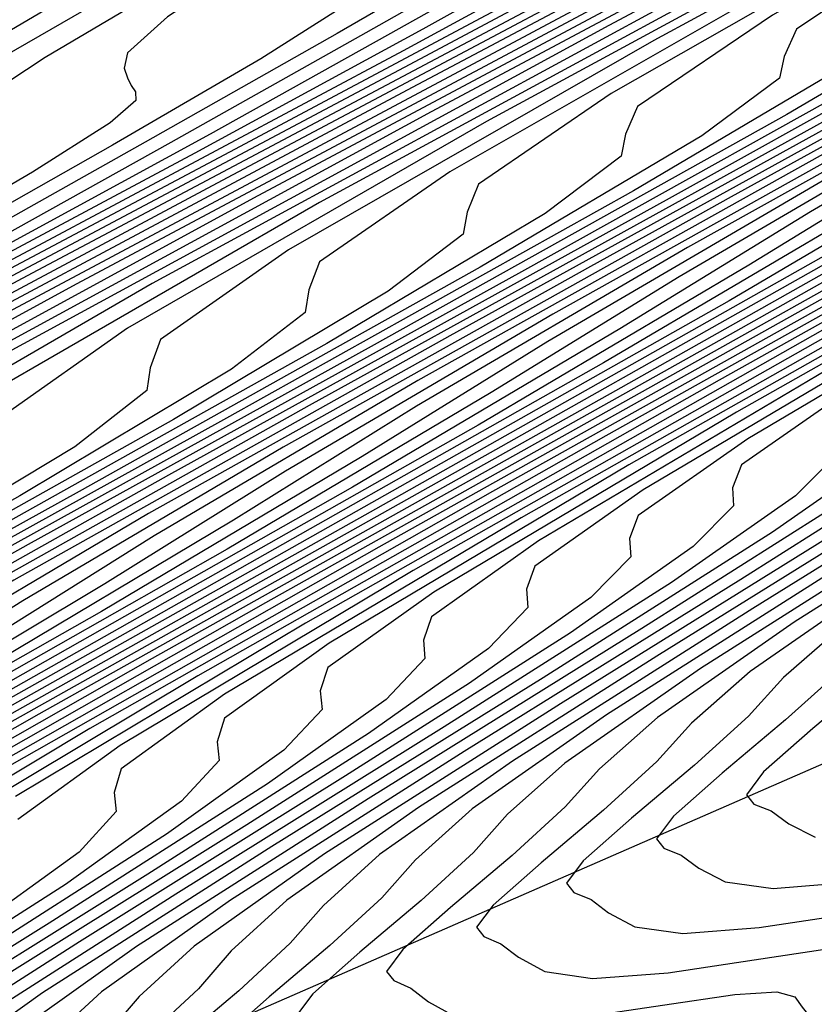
# Model space of a CAD drawing. Extents: x 3249832 to 3255657, y 13789405 to 13793316.
# Tile 228 of 256: x 3254675.1 to 3254679.24, y 13790573.72 to 13790578.85. Entities that reach past the tile are written whole.
import ezdxf

# ---------------------------------------------------------------- set-up
doc = ezdxf.new("R2010")
doc.units = 0
doc.header["$LTSCALE"] = 100
doc.header["$MEASUREMENT"] = 0
for name, color, linetype in [('GRATIO_CON', 10, 'CONTINUOUS'), ('GRATIO_ICON', 7, 'CONTINUOUS'), ('TARGETS_EAST', 7, 'CONTINUOUS')]:
    doc.layers.add(name, color=color, linetype=linetype)

# ---------------------------------------------------------------- blocks, each defined once
blk = doc.blocks.new('Gratio_032316_contours')
at = {"layer": 'GRATIO_CON', "color": 1, "linetype": 'Continuous', "flags": 128}
for points in [[(3254682.3238, 13790583.2163), (3254680.3428, 13790582.1124), (3254678.7989, 13790581.25), (3254677.711, 13790580.6364), (3254677.0344, 13790580.2424), (3254676.7106, 13790580.0319), (3254676.626, 13790579.9413), (3254676.653, 13790579.9), (3254676.653, 13790579.9), (3254676.6568, 13790579.8354), (3254676.4727, 13790579.6664), (3254675.9286, 13790579.3101), (3254674.9401, 13790578.727)], [(3254681.7642, 13790582.8009), (3254680.1833, 13790581.918), (3254679.0689, 13790581.2898), (3254678.3748, 13790580.8865), (3254678.0408, 13790580.6714), (3254677.951, 13790580.5796), (3254677.9758, 13790580.5393), (3254677.9758, 13790580.5393), (3254677.9776, 13790580.4761), (3254677.7879, 13790580.3065), (3254677.2301, 13790579.9447), (3254676.2178, 13790579.3494), (3254675.0235, 13790578.6594)], [(3254683.1855, 13790583.4894), (3254681.5678, 13790582.5859), (3254680.4269, 13790581.9431), (3254679.7152, 13790581.5307), (3254679.3709, 13790581.311), (3254679.2761, 13790581.218), (3254679.2986, 13790581.1785), (3254679.2986, 13790581.1785), (3254679.2985, 13790581.1169), (3254679.103, 13790580.9467), (3254678.5316, 13790580.5792), (3254677.4955, 13790579.9717), (3254676.2733, 13790579.2669), (3254675.2356, 13790578.6535), (3254674.6606, 13790578.2744)], [(3254682.3961, 13790582.819), (3254682.0312, 13790582.5901), (3254681.9261, 13790582.4947), (3254681.9442, 13790582.4571), (3254681.9442, 13790582.4571), (3254681.9401, 13790582.3984), (3254681.7334, 13790582.2269), (3254681.1347, 13790581.8482), (3254680.0509, 13790581.2164), (3254678.7728, 13790580.4819), (3254677.6877, 13790579.8442), (3254677.0858, 13790579.4538), (3254676.8716, 13790579.2661), (3254676.8528, 13790579.1875), (3254676.8692, 13790579.1393), (3254676.8883, 13790579.1016), (3254676.9099, 13790579.069), (3254676.9101, 13790579.0251), (3254676.7729, 13790578.9084), (3254676.3585, 13790578.6462), (3254675.5858, 13790578.1967), (3254674.607, 13790577.6422)], [(3254683.0485, 13790582.8671), (3254682.4362, 13790582.4827), (3254681.3285, 13790581.8387), (3254680.0226, 13790581.0895), (3254678.9137, 13790580.4396), (3254678.2984, 13790580.0436), (3254678.079, 13790579.8553), (3254678.059, 13790579.7784), (3254678.0748, 13790579.732), (3254678.0933, 13790579.6955), (3254678.1141, 13790579.6641), (3254678.1131, 13790579.621), (3254677.9716, 13790579.5034), (3254677.5473, 13790579.2367), (3254676.7573, 13790578.7781), (3254675.757, 13790578.2117), (3254674.7614, 13790577.6533), (3254673.8743, 13790577.1596), (3254672.756, 13790576.5514), (3254670.9561, 13790575.5904), (3254668.2372, 13790574.147), (3254665.2161, 13790572.5268)], [(3254683.7378, 13790583.1172), (3254682.6062, 13790582.4611), (3254681.2724, 13790581.697), (3254680.1397, 13790581.0349), (3254679.511, 13790580.6333), (3254679.2864, 13790580.4445), (3254679.2653, 13790580.3694), (3254679.2805, 13790580.3246), (3254679.2983, 13790580.2895), (3254679.3183, 13790580.2592), (3254679.316, 13790580.217), (3254679.1703, 13790580.0984), (3254678.736, 13790579.8271), (3254677.9288, 13790579.3594), (3254676.9071, 13790578.7812), (3254675.8902, 13790578.211), (3254674.9842, 13790577.7068), (3254673.8423, 13790577.0856), (3254672.004, 13790576.1042), (3254669.2274, 13790574.6303), (3254666.1415, 13790572.9763)], [(3254683.8839, 13790583.0834), (3254682.5222, 13790582.3045), (3254681.3658, 13790581.6303), (3254680.7236, 13790581.223), (3254680.4938, 13790581.0337), (3254680.4715, 13790580.9603), (3254680.4862, 13790580.9172), (3254680.5033, 13790580.8835), (3254680.5225, 13790580.8543), (3254680.5189, 13790580.8129), (3254680.369, 13790580.6933), (3254679.9248, 13790580.4176), (3254679.1003, 13790579.9407), (3254678.0571, 13790579.3507), (3254677.0191, 13790578.7686), (3254676.0942, 13790578.254), (3254674.9285, 13790577.6199), (3254673.052, 13790576.618), (3254670.2175, 13790575.1135), (3254667.067, 13790573.4259), (3254664.4653, 13790571.988)], [(3254683.8178, 13790582.821), (3254683.1488, 13790582.4025), (3254682.9086, 13790582.2121), (3254682.884, 13790582.1422), (3254682.8975, 13790582.1025), (3254682.9132, 13790582.0714), (3254682.931, 13790582.0446), (3254682.9248, 13790582.0048), (3254682.7665, 13790581.8833), (3254682.3024, 13790581.5985), (3254681.4433, 13790581.1034), (3254680.3572, 13790580.4898), (3254679.2768, 13790579.884), (3254678.3142, 13790579.3483), (3254677.1009, 13790578.6884), (3254675.1479, 13790577.6457), (3254672.1977, 13790576.08), (3254668.918, 13790574.3249), (3254666.208, 13790572.8322)], [(3254684.1159, 13790582.8013), (3254684.0902, 13790582.7332), (3254684.1031, 13790582.6952), (3254684.1182, 13790582.6654), (3254684.1352, 13790582.6397), (3254684.1277, 13790582.6007), (3254683.9652, 13790582.4783), (3254683.4912, 13790582.1889), (3254682.6148, 13790581.6847), (3254681.5073, 13790581.0593), (3254680.4056, 13790580.4417), (3254679.4242, 13790579.8955), (3254678.1872, 13790579.2226), (3254676.1959, 13790578.1595), (3254673.1878, 13790576.5633), (3254669.8434, 13790574.7744), (3254667.0794, 13790573.2543), (3254665.5755, 13790572.3473)], [(3254684.68, 13790582.7794), (3254683.7863, 13790582.266), (3254682.6573, 13790581.6288), (3254681.5345, 13790580.9994), (3254680.5342, 13790580.4427), (3254679.2734, 13790579.7569), (3254677.2438, 13790578.6733), (3254674.1779, 13790577.0465), (3254670.7689, 13790575.224), (3254667.9507, 13790573.6764), (3254666.4161, 13790572.7552), (3254665.8941, 13790572.3349)], [(3254684.9578, 13790582.8474), (3254683.8074, 13790582.1983), (3254682.6633, 13790581.557), (3254681.6442, 13790580.9899), (3254680.3596, 13790580.2912), (3254678.2918, 13790579.1871), (3254675.168, 13790577.5298), (3254671.6944, 13790575.6735), (3254668.8221, 13790574.0985), (3254667.2568, 13790573.1631), (3254666.7226, 13790572.739), (3254666.6984, 13790572.5762), (3254666.7012, 13790572.4411), (3254666.4017, 13790572.1668), (3254665.5089, 13790571.603), (3254663.8786, 13790570.6728), (3254661.954, 13790569.5938), (3254660.3248, 13790568.6571), (3254659.3869, 13790568.0582), (3254658.7601, 13790567.6099), (3254657.87, 13790567.0295), (3254656.3317, 13790566.1274), (3254654.5187, 13790565.0863), (3254652.9935, 13790564.182)], [(3254686.1075, 13790583.3374), (3254684.9211, 13790582.6724), (3254683.8642, 13790582.0842), (3254682.5321, 13790581.3597), (3254680.3877, 13790580.2148), (3254677.1482, 13790578.4962), (3254673.5453, 13790576.5725), (3254670.5648, 13790574.9427), (3254668.9381, 13790573.979), (3254668.3798, 13790573.5474), (3254668.3502, 13790573.3872), (3254668.3493, 13790573.2551), (3254668.0358, 13790572.9773), (3254667.108, 13790572.3974), (3254665.4164, 13790571.4355)], [(3254686.0499, 13790583.2301), (3254684.9742, 13790582.6314), (3254683.6183, 13790581.8939), (3254681.4357, 13790580.7286), (3254678.1383, 13790578.9795), (3254674.4708, 13790577.0221), (3254671.4362, 13790575.3648), (3254669.7788, 13790574.3869), (3254669.2083, 13790573.9515), (3254669.176, 13790573.7927), (3254669.1733, 13790573.6621), (3254668.8529, 13790573.3826), (3254667.9076, 13790572.7946), (3254666.1852, 13790571.8168)], [(3254686.0842, 13790583.1786), (3254684.7045, 13790582.4282), (3254682.4837, 13790581.2424), (3254679.1284, 13790579.4627), (3254675.3963, 13790577.4716), (3254672.3076, 13790575.7869), (3254670.6194, 13790574.7948), (3254670.0369, 13790574.3557), (3254670.0019, 13790574.1982), (3254669.9974, 13790574.0691), (3254669.67, 13790573.7878), (3254668.7072, 13790573.1918), (3254666.9541, 13790572.1981), (3254664.8855, 13790571.0431)], [(3254685.7907, 13790582.9624), (3254683.5316, 13790581.7563), (3254680.1185, 13790579.946), (3254676.3218, 13790577.9211), (3254673.1789, 13790576.209), (3254671.4601, 13790575.2027), (3254670.8655, 13790574.7598), (3254670.8278, 13790574.6036), (3254670.8215, 13790574.4761), (3254670.487, 13790574.1931), (3254669.5067, 13790573.5889), (3254667.7229, 13790572.5795), (3254665.6183, 13790571.4054)], [(3254685.6275, 13790582.7839), (3254682.0987, 13790580.9125), (3254678.1727, 13790578.8202), (3254674.9217, 13790577.0531), (3254673.1414, 13790576.0186), (3254672.5226, 13790575.5681), (3254672.4796, 13790575.4146), (3254672.4696, 13790575.2901), (3254672.1212, 13790575.0036), (3254671.1059, 13790574.3833), (3254669.2606, 13790573.3421), (3254667.0841, 13790572.1301), (3254665.2404, 13790571.0817)], [(3254686.6755, 13790583.2977), (3254683.0888, 13790581.3957), (3254679.0982, 13790579.2697), (3254675.793, 13790577.4752), (3254673.9821, 13790576.4265), (3254673.3512, 13790575.9723), (3254673.3055, 13790575.8201), (3254673.2936, 13790575.6971), (3254672.9382, 13790575.4088), (3254671.9055, 13790574.7805), (3254670.0295, 13790573.7235), (3254667.817, 13790572.4924), (3254665.9426, 13790571.428)], [(3254687.7235, 13790583.8116), (3254684.0789, 13790581.879), (3254680.0237, 13790579.7192), (3254676.6644, 13790577.8973), (3254674.8227, 13790576.8344), (3254674.1797, 13790576.3764), (3254674.1314, 13790576.2256), (3254674.1177, 13790576.1041), (3254673.7553, 13790575.8141), (3254672.705, 13790575.1777), (3254670.7984, 13790574.1048), (3254668.5499, 13790572.8547), (3254666.6448, 13790571.7744), (3254665.5431, 13790571.0967)], [(3254688.7714, 13790584.3254), (3254685.069, 13790582.3622), (3254680.9491, 13790580.1688), (3254677.5357, 13790578.3194), (3254675.6634, 13790577.2423), (3254675.0083, 13790576.7806), (3254674.9572, 13790576.6311), (3254674.9417, 13790576.5111), (3254674.5724, 13790576.2193), (3254673.5046, 13790575.5749), (3254671.5672, 13790574.4861), (3254669.2827, 13790573.217), (3254667.347, 13790572.1207), (3254666.2271, 13790571.4343)], [(3254687.0492, 13790583.3287), (3254682.8001, 13790581.0678), (3254679.2785, 13790579.1636), (3254677.3447, 13790578.0582), (3254676.6654, 13790577.5889), (3254676.609, 13790577.4421), (3254676.5898, 13790577.3251), (3254676.2065, 13790577.0298), (3254675.1037, 13790576.3693), (3254673.1049, 13790575.2488), (3254670.7485, 13790573.9417), (3254668.7515, 13790572.8134), (3254667.5951, 13790572.1095), (3254666.817, 13790571.5945), (3254665.7187, 13790570.913)], [(3254688.0393, 13790583.812), (3254683.7255, 13790581.5174), (3254680.1498, 13790579.5857), (3254678.1854, 13790578.4661), (3254677.494, 13790577.9931), (3254677.4349, 13790577.8476), (3254677.4139, 13790577.7321), (3254677.0236, 13790577.435), (3254675.9033, 13790576.7665), (3254673.8738, 13790575.6301), (3254671.4814, 13790574.304), (3254669.4537, 13790573.1598), (3254668.2791, 13790572.4471), (3254667.4884, 13790571.9266), (3254666.3727, 13790571.2367), (3254664.4571, 13790570.1349)], [(3254689.0294, 13790584.2952), (3254684.651, 13790581.9669), (3254681.0212, 13790580.0078), (3254679.026, 13790578.874), (3254678.3226, 13790578.3972), (3254678.2608, 13790578.2531), (3254678.2379, 13790578.1391), (3254677.8406, 13790577.8403), (3254676.7029, 13790577.1637), (3254674.6426, 13790576.0115), (3254672.2142, 13790574.6663), (3254670.1559, 13790573.5062), (3254668.9632, 13790572.7847), (3254668.1598, 13790572.2586), (3254667.0268, 13790571.5603), (3254665.0821, 13790570.4432)], [(3254690.0195, 13790584.7785), (3254685.5765, 13790582.4164), (3254681.8926, 13790580.4299), (3254679.8667, 13790579.2819), (3254679.1511, 13790578.8014), (3254679.0867, 13790578.6585), (3254679.062, 13790578.5461), (3254678.6577, 13790578.2455), (3254677.5024, 13790577.5609), (3254675.4115, 13790576.3928), (3254672.9471, 13790575.0286), (3254670.8582, 13790573.8525), (3254669.6472, 13790573.1223), (3254668.8312, 13790572.5907), (3254667.6808, 13790571.8839), (3254665.7072, 13790570.7514)], [(3254687.4274, 13790583.3155), (3254683.6353, 13790581.2741), (3254681.548, 13790580.0978), (3254680.8083, 13790579.6097), (3254680.7384, 13790579.4695), (3254680.7101, 13790579.36), (3254680.2918, 13790579.056), (3254679.1016, 13790578.3553), (3254676.9492, 13790577.1555), (3254674.4129, 13790575.7533), (3254672.2626, 13790574.5452), (3254671.0152, 13790573.7975), (3254670.174, 13790573.2547), (3254668.989, 13790572.5312), (3254666.9572, 13790571.368), (3254664.5649, 13790570.0145)], [(3254688.3529, 13790583.765), (3254684.5067, 13790581.6962), (3254682.3886, 13790580.5057), (3254681.6368, 13790580.0138), (3254681.5643, 13790579.875), (3254681.5341, 13790579.767), (3254681.1089, 13790579.4613), (3254679.9011, 13790578.7525), (3254677.7181, 13790577.5368), (3254675.1457, 13790576.1156), (3254672.9648, 13790574.8916), (3254671.6992, 13790574.1351), (3254670.8454, 13790573.5868), (3254669.643, 13790572.8548), (3254667.5823, 13790571.6763), (3254665.1558, 13790570.3044)], [(3254689.2784, 13790584.2145), (3254685.378, 13790582.1183), (3254683.2293, 13790580.9136), (3254682.4654, 13790580.418), (3254682.3902, 13790580.2805), (3254682.3582, 13790580.174), (3254681.926, 13790579.8665), (3254680.7007, 13790579.1497), (3254678.4869, 13790577.9182), (3254675.8786, 13790576.4779), (3254673.6671, 13790575.238), (3254672.3833, 13790574.4727), (3254671.5168, 13790573.9188), (3254670.2971, 13790573.1784), (3254668.2073, 13790571.9845), (3254665.7468, 13790570.5943)], [(3254690.2039, 13790584.6641), (3254686.2494, 13790582.5404), (3254684.07, 13790581.3216), (3254683.294, 13790580.8222), (3254683.2161, 13790580.686), (3254683.1822, 13790580.581), (3254682.743, 13790580.2718), (3254681.5003, 13790579.5469), (3254679.2558, 13790578.2995), (3254676.6115, 13790576.8402), (3254674.3693, 13790575.5843), (3254673.0673, 13790574.8103), (3254672.1882, 13790574.2509), (3254670.9511, 13790573.502), (3254668.8323, 13790572.2928), (3254666.3378, 13790570.8842), (3254664.2308, 13790569.6701)], [(3254687.9921, 13790583.3846), (3254685.7513, 13790582.1374), (3254684.9511, 13790581.6305), (3254684.8679, 13790581.497), (3254684.8304, 13790581.395), (3254684.3772, 13790581.0823), (3254683.0994, 13790580.3413), (3254680.7935, 13790579.0622), (3254678.0772, 13790577.5649), (3254675.7737, 13790576.277), (3254674.4353, 13790575.4856), (3254673.531, 13790574.915), (3254672.2592, 13790574.1493), (3254670.0824, 13790572.9093), (3254667.5197, 13790571.464), (3254665.3545, 13790570.2189)], [(3254688.8635, 13790583.8067), (3254686.5919, 13790582.5453), (3254685.7797, 13790582.0346), (3254685.6938, 13790581.9025), (3254685.6544, 13790581.802), (3254685.1942, 13790581.4875), (3254683.899, 13790580.7385), (3254681.5624, 13790579.4435), (3254678.8101, 13790577.9272), (3254676.476, 13790576.6234), (3254675.1193, 13790575.8232), (3254674.2025, 13790575.247), (3254672.9133, 13790574.4729), (3254670.7074, 13790573.2176), (3254668.1106, 13790571.7539), (3254665.9164, 13790570.4933)], [(3254687.4326, 13790582.9532), (3254686.6082, 13790582.4388), (3254686.5196, 13790582.308), (3254686.4785, 13790582.209), (3254686.0113, 13790581.8928), (3254684.6986, 13790581.1357), (3254682.3312, 13790579.8248), (3254679.543, 13790578.2895), (3254677.1782, 13790576.9697), (3254675.8033, 13790576.1608), (3254674.8739, 13790575.5791), (3254673.5674, 13790574.7965), (3254671.3324, 13790573.5259), (3254668.7016, 13790572.0438), (3254666.4783, 13790570.7677), (3254665.2646, 13790570.011)], [(3254687.4368, 13790582.8429), (3254687.3455, 13790582.7134), (3254687.3025, 13790582.616), (3254686.8284, 13790582.298), (3254685.4981, 13790581.5329), (3254683.1001, 13790580.2062), (3254680.2759, 13790578.6518), (3254677.8804, 13790577.3161), (3254676.4874, 13790576.4984), (3254675.5453, 13790575.9111), (3254674.2214, 13790575.1202), (3254671.9575, 13790573.8342), (3254669.2925, 13790572.3337), (3254667.0401, 13790571.0421), (3254665.8099, 13790570.2772)], [(3254688.4625, 13790583.1085), (3254687.0973, 13790582.3273), (3254684.6378, 13790580.9688), (3254681.7416, 13790579.3765), (3254679.2849, 13790578.0088), (3254677.8554, 13790577.1736), (3254676.8881, 13790576.5752), (3254675.5295, 13790575.7674), (3254673.2075, 13790574.4507), (3254670.4744, 13790572.9134), (3254668.1639, 13790571.591), (3254666.9005, 13790570.8097), (3254666.4732, 13790570.4607), (3254666.4622, 13790570.3263), (3254666.4894, 13790570.2106), (3254666.3452, 13790570.006), (3254665.862, 13790569.6268)], [(3254689.2796, 13790583.5138), (3254687.8968, 13790582.7245), (3254685.4067, 13790581.3502), (3254682.4745, 13790579.7388), (3254679.9871, 13790578.3552), (3254678.5394, 13790577.5112), (3254677.5595, 13790576.9073), (3254676.1836, 13790576.091), (3254673.8325, 13790574.759), (3254671.0654, 13790573.2033), (3254668.7257, 13790571.8654), (3254667.4458, 13790571.0759), (3254667.0119, 13790570.7247), (3254666.9994, 13790570.5909), (3254667.0257, 13790570.4762), (3254666.8786, 13790570.2712), (3254666.3886, 13790569.8889), (3254665.4711, 13790569.2858)], [(3254688.6964, 13790583.1217), (3254686.1755, 13790581.7315), (3254683.2074, 13790580.1011), (3254680.6893, 13790578.7015), (3254679.2234, 13790577.8488), (3254678.2309, 13790577.2393), (3254676.8377, 13790576.4147), (3254674.4576, 13790575.0672), (3254671.6563, 13790573.4932), (3254669.2876, 13790572.1398), (3254667.991, 13790571.3422), (3254667.5507, 13790570.9886), (3254667.5366, 13790570.8555), (3254667.5619, 13790570.7417), (3254667.412, 13790570.5364), (3254666.9152, 13790570.151), (3254665.9861, 13790569.5415)], [(3254689.496, 13790583.5189), (3254686.9444, 13790582.1128), (3254683.9402, 13790580.4634), (3254681.3915, 13790579.0479), (3254679.9074, 13790578.1864), (3254678.9023, 13790577.5714), (3254677.4917, 13790576.7383), (3254675.0826, 13790575.3755), (3254672.2473, 13790573.7831), (3254669.8495, 13790572.4142), (3254668.5363, 13790571.6084), (3254668.0894, 13790571.2525), (3254668.0738, 13790571.1201), (3254668.0982, 13790571.0073), (3254667.9453, 13790570.8016), (3254667.4418, 13790570.4131), (3254666.5011, 13790569.7972), (3254665.3857, 13790569.0889)], [(3254688.4821, 13790582.8755), (3254685.406, 13790581.1881), (3254682.796, 13790579.7406), (3254681.2755, 13790578.8616), (3254680.2451, 13790578.2355), (3254678.7998, 13790577.3855), (3254676.3327, 13790575.992), (3254673.4292, 13790574.3629), (3254670.9732, 13790572.963), (3254669.6269, 13790572.1409), (3254669.1669, 13790571.7804), (3254669.1483, 13790571.6493), (3254669.1707, 13790571.5384), (3254669.012, 13790571.3319), (3254668.495, 13790570.9374), (3254667.531, 13790570.3086), (3254666.3885, 13790569.5847), (3254665.4247, 13790568.9514)], [(3254689.2509, 13790583.2568), (3254686.1389, 13790581.5504), (3254683.4982, 13790580.087), (3254681.9595, 13790579.1992), (3254680.9165, 13790578.5675), (3254679.4539, 13790577.7092), (3254676.9577, 13790576.3003), (3254674.0202, 13790574.6528), (3254671.5351, 13790573.2374), (3254670.1722, 13790572.4071), (3254669.7056, 13790572.0443), (3254669.6855, 13790571.9138), (3254669.7069, 13790571.8039), (3254669.5454, 13790571.5971), (3254669.0216, 13790571.1995), (3254668.046, 13790570.5643), (3254666.8899, 13790569.8326), (3254665.9145, 13790569.1928)], [(3254690.0198, 13790583.6382), (3254686.8718, 13790581.9127), (3254684.2004, 13790580.4333), (3254682.6435, 13790579.5368), (3254681.5879, 13790578.8996), (3254680.1079, 13790578.0328), (3254677.5827, 13790576.6086), (3254674.6111, 13790574.9427), (3254672.0969, 13790573.5118), (3254670.7175, 13790572.6733), (3254670.2444, 13790572.3083), (3254670.2227, 13790572.1784), (3254670.2432, 13790572.0695), (3254670.0788, 13790571.8623), (3254669.5482, 13790571.4616), (3254668.561, 13790570.82), (3254667.3913, 13790570.0805), (3254666.4044, 13790569.4343), (3254665.8664, 13790569.0214)], [(3254690.7887, 13790584.0195), (3254687.6046, 13790582.2751), (3254684.9027, 13790580.7797), (3254683.3275, 13790579.8744), (3254682.2593, 13790579.2316), (3254680.762, 13790578.3564), (3254678.2077, 13790576.9169), (3254675.2021, 13790575.2326), (3254672.6588, 13790573.7862), (3254671.2628, 13790572.9396), (3254670.7831, 13790572.5722), (3254670.7599, 13790572.443), (3254670.7794, 13790572.335), (3254670.6121, 13790572.1274), (3254670.0748, 13790571.7237), (3254669.076, 13790571.0756), (3254667.8928, 13790570.3284), (3254666.8942, 13790569.6757), (3254666.3495, 13790569.2597), (3254666.1285, 13790569.0169)], [(3254689.0704, 13790582.9997), (3254686.3071, 13790581.4724), (3254684.6956, 13790580.5496), (3254683.6022, 13790579.8957), (3254682.0701, 13790579.0037), (3254679.4578, 13790577.5334), (3254676.384, 13790575.8124), (3254673.7825, 13790574.335), (3254672.3534, 13790573.472), (3254671.8606, 13790573.1001), (3254671.8343, 13790572.9722), (3254671.8519, 13790572.8661), (3254671.6789, 13790572.6578), (3254671.128, 13790572.248), (3254670.1059, 13790571.587), (3254668.8956, 13790570.8242), (3254667.8738, 13790570.1586), (3254667.3156, 13790569.7362), (3254667.0882, 13790569.4914), (3254666.957, 13790569.306), (3254666.7428, 13790569.09), (3254666.4881, 13790568.868), (3254666.2907, 13790568.6928), (3254666.2233, 13790568.5998)], [(3254689.8033, 13790583.362), (3254687.0093, 13790581.8188), (3254685.3796, 13790580.8872), (3254684.2736, 13790580.2278), (3254682.7242, 13790579.3273), (3254680.0828, 13790577.8417), (3254676.9749, 13790576.1023), (3254674.3444, 13790574.6094)], [(3254690.5361, 13790583.7243), (3254687.7116, 13790582.1651), (3254686.0636, 13790581.2249), (3254684.945, 13790580.5598), (3254683.3782, 13790579.6509), (3254680.7079, 13790578.1499), (3254677.5659, 13790576.3922), (3254674.9063, 13790574.8838)], [(3254691.269, 13790584.0867), (3254688.4138, 13790582.5115), (3254686.7476, 13790581.5625), (3254685.6164, 13790580.8919), (3254684.0323, 13790579.9745), (3254681.3329, 13790578.4582), (3254678.1568, 13790576.6821), (3254675.4681, 13790575.1582), (3254673.9892, 13790574.2707)], [(3254689.8182, 13790583.2042), (3254688.1157, 13790582.2377), (3254686.9592, 13790581.5559), (3254685.3404, 13790580.6218), (3254682.5829, 13790579.0747), (3254679.3388, 13790577.2619), (3254676.5918, 13790575.707), (3254675.0798, 13790574.8032)], [(3254690.5205, 13790583.5506), (3254688.7997, 13790582.5753), (3254687.6306, 13790581.888), (3254685.9945, 13790580.9454), (3254683.208, 13790579.383), (3254679.9297, 13790577.5518), (3254677.1537, 13790575.9814), (3254675.6251, 13790575.0694), (3254675.093, 13790574.6837)], [(3254689.4837, 13790582.9129), (3254688.302, 13790582.22), (3254686.6485, 13790581.269), (3254683.833, 13790579.6913), (3254680.5207, 13790577.8417), (3254677.7156, 13790576.2559), (3254676.1704, 13790575.3357), (3254675.6317, 13790574.9476), (3254675.5949, 13790574.8244), (3254675.6056, 13790574.7249), (3254675.4124, 13790574.514), (3254674.8142, 13790574.0828)], [(3254690.1677, 13790583.2505), (3254688.9734, 13790582.5521), (3254687.3026, 13790581.5926), (3254684.458, 13790579.9996), (3254681.1116, 13790578.1316), (3254678.2774, 13790576.5303), (3254676.7157, 13790575.6019), (3254676.1705, 13790575.2116), (3254676.1321, 13790575.0889), (3254676.1419, 13790574.9904), (3254675.9458, 13790574.7792), (3254675.3408, 13790574.3449), (3254674.2257, 13790573.6325)], [(3254690.3162, 13790583.2162), (3254688.6107, 13790582.2399), (3254685.7081, 13790580.6161), (3254682.2935, 13790578.7114), (3254679.4012, 13790577.0791), (3254677.8062, 13790576.1344), (3254677.2479, 13790575.7394), (3254677.2065, 13790575.6181), (3254677.2144, 13790575.5215), (3254677.0125, 13790575.3095), (3254676.394, 13790574.8691), (3254675.2557, 13790574.1439), (3254673.9098, 13790573.3033)], [(3254690.9876, 13790583.5482), (3254689.2648, 13790582.5635), (3254686.3331, 13790580.9244), (3254682.8845, 13790579.0013), (3254679.963, 13790577.3535), (3254678.3515, 13790576.4006), (3254677.7867, 13790576.0034), (3254677.7438, 13790575.8827), (3254677.7506, 13790575.7871), (3254677.5459, 13790575.5747), (3254676.9206, 13790575.1312), (3254675.7706, 13790574.3996), (3254674.4112, 13790573.5512)], [(3254689.9188, 13790582.8871), (3254686.9582, 13790581.2326), (3254683.4754, 13790579.2911), (3254680.5249, 13790577.6279), (3254678.8968, 13790576.6669), (3254678.3254, 13790576.2673), (3254678.281, 13790576.1473), (3254678.2869, 13790576.0526), (3254678.0792, 13790575.8399), (3254677.4472, 13790575.3934), (3254676.2856, 13790574.6553), (3254674.9126, 13790573.7991)], [(3254690.5729, 13790583.2108), (3254687.5832, 13790581.5409), (3254684.0664, 13790579.581), (3254681.0868, 13790577.9023), (3254679.4421, 13790576.9331), (3254678.8642, 13790576.5312), (3254678.8182, 13790576.4119), (3254678.8231, 13790576.3182), (3254678.6126, 13790576.105), (3254677.9738, 13790575.6555), (3254676.8006, 13790574.911), (3254675.414, 13790574.047), (3254674.2416, 13790573.2973)], [(3254691.881, 13790583.858), (3254688.8332, 13790582.1574), (3254685.2483, 13790580.1608), (3254682.2105, 13790578.4511), (3254680.5327, 13790577.4656), (3254679.9416, 13790577.0591), (3254679.8926, 13790576.9411), (3254679.8956, 13790576.8493), (3254679.6793, 13790576.6354), (3254679.0269, 13790576.1797), (3254677.8305, 13790575.4224), (3254676.4168, 13790574.5428), (3254675.2213, 13790573.7802), (3254674.5618, 13790573.3097)], [(3254692.5351, 13790584.1816), (3254689.4583, 13790582.4657), (3254685.8392, 13790580.4507), (3254682.7724, 13790578.7255), (3254681.078, 13790577.7318), (3254680.4804, 13790577.3231), (3254680.4298, 13790577.2057), (3254680.4319, 13790577.1148), (3254680.2127, 13790576.9006), (3254679.5535, 13790576.4418), (3254678.3455, 13790575.6781), (3254676.9183, 13790574.7907), (3254675.7111, 13790574.0216), (3254675.0448, 13790573.548)], [(3254690.0833, 13790582.774), (3254686.4302, 13790580.7406), (3254683.3342, 13790578.9999), (3254681.6233, 13790577.998), (3254681.0191, 13790577.587), (3254680.9671, 13790577.4703), (3254680.9681, 13790577.3803), (3254680.746, 13790577.1657), (3254680.0801, 13790576.704), (3254678.8605, 13790575.9337), (3254677.4197, 13790575.0386), (3254676.201, 13790574.263), (3254675.5279, 13790573.7862), (3254675.2456, 13790573.5246), (3254675.0793, 13790573.329)], [(3254690.7083, 13790583.0823), (3254687.0212, 13790581.0305), (3254683.8961, 13790579.2743), (3254682.1685, 13790578.2643), (3254681.5578, 13790577.8509), (3254681.5043, 13790577.7349), (3254681.5044, 13790577.6459), (3254681.2794, 13790577.4309), (3254680.6067, 13790576.9661), (3254679.3755, 13790576.1894), (3254677.9211, 13790575.2865), (3254676.6908, 13790574.5045), (3254676.011, 13790574.0245), (3254675.7254, 13790573.7618), (3254675.557, 13790573.5656), (3254675.2942, 13790573.3215), (3254674.9868, 13790573.0608)], [(3254680.4054, 13790576.7008), (3254678.9239, 13790575.7823), (3254677.6704, 13790574.9874), (3254676.9772, 13790574.5009), (3254676.6851, 13790574.2363), (3254676.5126, 13790574.0389), (3254676.2444, 13790573.7916), (3254675.9311, 13790573.5267)], [(3254679.4253, 13790576.0302), (3254678.1603, 13790575.2288), (3254677.4602, 13790574.7392), (3254677.1649, 13790574.4736), (3254676.9904, 13790574.2756), (3254676.7195, 13790574.0267), (3254676.4033, 13790573.7596), (3254676.16, 13790573.5449)], [(3254679.9268, 13790576.2781), (3254678.6501, 13790575.4702), (3254677.9433, 13790574.9774), (3254677.6448, 13790574.7108), (3254677.4681, 13790574.5122), (3254677.1945, 13790574.2618), (3254676.8754, 13790573.9926), (3254676.6299, 13790573.776), (3254676.5455, 13790573.6619), (3254676.5829, 13790573.614), (3254676.6716, 13790573.5746), (3254676.7632, 13790573.5028), (3254676.8996, 13790573.4254), (3254677.1454, 13790573.3862), (3254677.534, 13790573.4141), (3254677.9756, 13790573.4788), (3254678.3495, 13790573.535), (3254678.566, 13790573.5474), (3254678.6601, 13790573.5198), (3254678.6976, 13790573.4659), (3254678.7464, 13790573.4047), (3254678.8816, 13790573.3772), (3254679.1799, 13790573.4296), (3254679.716, 13790573.6041)], [(3254680.4282, 13790576.526), (3254679.1399, 13790575.7117), (3254678.4264, 13790575.2157), (3254678.1246, 13790574.9481), (3254677.9459, 13790574.7489), (3254677.6696, 13790574.4968), (3254677.3476, 13790574.2255), (3254677.0999, 13790574.007), (3254677.0147, 13790573.892), (3254677.0523, 13790573.8441), (3254677.1412, 13790573.8053), (3254677.2328, 13790573.7346), (3254677.3695, 13790573.6586), (3254677.6166, 13790573.6208), (3254678.0082, 13790573.6499), (3254678.4535, 13790573.7157), (3254678.8305, 13790573.7728), (3254679.0487, 13790573.786), (3254679.1432, 13790573.7591), (3254679.1804, 13790573.7059), (3254679.2289, 13790573.6458), (3254679.3644, 13790573.6195)], [(3254679.3925, 13790575.6921), (3254679.0843, 13790575.4225), (3254678.9015, 13790575.2222), (3254678.6198, 13790574.967), (3254678.2919, 13790574.6914), (3254678.0398, 13790574.4691), (3254677.953, 13790574.3522), (3254677.991, 13790574.3041), (3254678.0806, 13790574.2666), (3254678.1721, 13790574.1982), (3254678.3092, 13790574.1249), (3254678.559, 13790574.0899), (3254678.9565, 13790574.1216), (3254679.4092, 13790574.1894)], [(3254679.3793, 13790575.4588), (3254679.0948, 13790575.2021), (3254678.764, 13790574.9243), (3254678.5098, 13790574.7002), (3254678.4222, 13790574.5823), (3254678.4603, 13790574.5342), (3254678.5502, 13790574.4973), (3254678.6417, 13790574.4299), (3254678.7791, 13790574.3581), (3254679.0302, 13790574.3245), (3254679.4307, 13790574.3574)], [(3254679.5699, 13790575.4372), (3254679.2362, 13790575.1572), (3254678.9797, 13790574.9312), (3254678.8914, 13790574.8124), (3254678.9297, 13790574.7642), (3254679.0199, 13790574.728), (3254679.1114, 13790574.6617), (3254679.249, 13790574.5912)]]:
    blk.add_lwpolyline(points, dxfattribs=at)
at = {"layer": 'GRATIO_ICON', "color": 7, "linetype": 'Continuous', "flags": 128}
for points in [[(3254682.9522, 13790583.2539), (3254681.7849, 13790582.5965), (3254681.0556, 13790582.1748), (3254680.7011, 13790581.9505), (3254680.6011, 13790581.8563), (3254680.6214, 13790581.8178), (3254680.6214, 13790581.8178), (3254680.6193, 13790581.7576), (3254680.4182, 13790581.5868), (3254679.8332, 13790581.2137), (3254678.7732, 13790580.5941), (3254677.5231, 13790579.8744), (3254676.4616, 13790579.2489), (3254675.8732, 13790578.8641), (3254675.6642, 13790578.6769), (3254675.6466, 13790578.5966), (3254675.6635, 13790578.5467), (3254675.6834, 13790578.5076), (3254675.7056, 13790578.4739), (3254675.7072, 13790578.4292), (3254675.5741, 13790578.3134), (3254675.1697, 13790578.0557), (3254674.4143, 13790577.6154)], [(3254683.772, 13790582.912), (3254682.5918, 13790582.2256), (3254681.9362, 13790581.8127), (3254681.7012, 13790581.6229), (3254681.6777, 13790581.5513), (3254681.6918, 13790581.5099), (3254681.7083, 13790581.4774), (3254681.7268, 13790581.4495), (3254681.7218, 13790581.4088), (3254681.5677, 13790581.2883), (3254681.1136, 13790581.008), (3254680.2718, 13790580.5221), (3254679.2072, 13790579.9202), (3254678.1479, 13790579.3263), (3254677.2042, 13790578.8011), (3254676.0147, 13790578.1541), (3254674.1, 13790577.1318), (3254671.2076, 13790575.5968), (3254667.9925, 13790573.8754), (3254665.3366, 13790572.4101)], [(3254684.9574, 13790582.7678), (3254683.7922, 13790582.1147), (3254682.7542, 13790581.5371), (3254681.4458, 13790580.8254), (3254679.3398, 13790579.701), (3254676.1581, 13790578.013), (3254672.6199, 13790576.123), (3254669.6935, 13790574.5206), (3254668.0975, 13790573.571), (3254667.5512, 13790573.1432), (3254667.5243, 13790572.9817), (3254667.5252, 13790572.8481), (3254667.2188, 13790572.5721), (3254666.3085, 13790572.0002), (3254664.6475, 13790571.0541), (3254662.6868, 13790569.9561), (3254661.027, 13790569.0035), (3254660.0709, 13790568.3958), (3254659.4315, 13790567.942), (3254658.524, 13790567.3532), (3254656.9568, 13790566.4357), (3254655.1096, 13790565.3762), (3254653.5554, 13790564.4564), (3254652.723, 13790563.8876)], [(3254686.877, 13790583.4967), (3254684.5796, 13790582.2701), (3254681.1086, 13790580.4292), (3254677.2472, 13790578.3707), (3254674.0503, 13790576.631), (3254672.3007, 13790575.6106), (3254671.694, 13790575.164), (3254671.6537, 13790575.0091), (3254671.6455, 13790574.8831), (3254671.3041, 13790574.5983), (3254670.3063, 13790573.9861), (3254668.4918, 13790572.9608), (3254666.3512, 13790571.7677), (3254664.5381, 13790570.7353)], [(3254686.0591, 13790582.8455), (3254681.8746, 13790580.6183), (3254678.4071, 13790578.7415), (3254676.504, 13790577.6503), (3254675.8369, 13790577.1848), (3254675.7831, 13790577.0366), (3254675.7658, 13790576.9181), (3254675.3894, 13790576.6245), (3254674.3042, 13790575.9721), (3254672.3361, 13790574.8675), (3254670.0156, 13790573.5794), (3254668.0493, 13790572.4671), (3254666.9111, 13790571.7719), (3254666.1456, 13790571.2625)], [(3254686.502, 13790582.8659), (3254682.7639, 13790580.852), (3254680.7073, 13790579.6899), (3254679.9797, 13790579.2055), (3254679.9126, 13790579.064), (3254679.886, 13790578.953), (3254679.4748, 13790578.6508), (3254678.302, 13790577.9581), (3254676.1804, 13790576.7742), (3254673.68, 13790575.391), (3254671.5604, 13790574.1989), (3254670.3312, 13790573.4599), (3254669.5026, 13790572.9227), (3254668.3349, 13790572.2075), (3254666.3322, 13790571.0597), (3254663.9739, 13790569.7246)], [(3254687.1208, 13790582.9625), (3254684.9106, 13790581.7295), (3254684.1225, 13790581.2263), (3254684.042, 13790581.0915), (3254684.0063, 13790580.988), (3254683.5601, 13790580.677), (3254682.2998, 13790579.9441), (3254680.0247, 13790578.6808), (3254677.3444, 13790577.2026), (3254675.0715, 13790575.9307), (3254673.7513, 13790575.1479), (3254672.8596, 13790574.5829), (3254671.6052, 13790573.8257), (3254669.4573, 13790572.6011), (3254666.9287, 13790571.1741), (3254664.7927, 13790569.9445)], [(3254688.1266, 13790583.023), (3254687.6454, 13790582.7033), (3254686.2977, 13790581.9301), (3254683.8689, 13790580.5875), (3254681.0087, 13790579.0142), (3254678.5826, 13790577.6625), (3254677.1714, 13790576.836), (3254676.2167, 13790576.2432), (3254674.8755, 13790575.4438), (3254672.5825, 13790574.1424), (3254669.8835, 13790572.6235), (3254667.602, 13790571.3166), (3254666.3552, 13790570.5435), (3254665.9345, 13790570.1968)], [(3254690.2955, 13790583.9161), (3254687.7132, 13790582.4942), (3254684.6731, 13790580.8258), (3254682.0938, 13790579.3943), (3254680.5915, 13790578.524), (3254679.5737, 13790577.9034), (3254678.1458, 13790577.0619), (3254675.7076, 13790575.6838), (3254672.8383, 13790574.073), (3254670.4113, 13790572.6886), (3254669.0816, 13790571.8746), (3254668.6282, 13790571.5165), (3254668.611, 13790571.3847), (3254668.6344, 13790571.2728), (3254668.4787, 13790571.0667), (3254667.9684, 13790570.6752), (3254667.0161, 13790570.0529), (3254665.8871, 13790569.3368)], [(3254691.5575, 13790584.4009), (3254688.3375, 13790582.6374), (3254685.6049, 13790581.126), (3254684.0116, 13790580.212), (3254682.9308, 13790579.5637), (3254681.4161, 13790578.68), (3254678.8328, 13790577.2251), (3254675.793, 13790575.5225), (3254673.2207, 13790574.0606), (3254671.8081, 13790573.2058), (3254671.3218, 13790572.8362), (3254671.2971, 13790572.7076), (3254671.3156, 13790572.6005), (3254671.1455, 13790572.3926), (3254670.6014, 13790571.9858), (3254669.5909, 13790571.3313), (3254668.3942, 13790570.5763), (3254667.384, 13790569.9171), (3254666.8325, 13790569.4979), (3254666.6084, 13790569.2542), (3254666.4792, 13790569.0693), (3254666.2678, 13790568.855), (3254666.016, 13790568.635)], [(3254689.116, 13790582.8578), (3254687.4316, 13790581.9001), (3254686.2878, 13790581.2239), (3254684.6864, 13790580.2982), (3254681.9579, 13790578.7665), (3254678.7478, 13790576.972), (3254676.03, 13790575.4326), (3254674.5345, 13790574.537)], [(3254689.6448, 13790582.8841), (3254687.9567, 13790581.9163), (3254685.0831, 13790580.3078), (3254681.7026, 13790578.4215), (3254678.8393, 13790576.8047), (3254677.2609, 13790575.8682), (3254676.7092, 13790575.4755), (3254676.6693, 13790575.3535), (3254676.6781, 13790575.256), (3254676.4791, 13790575.0443), (3254675.8674, 13790574.607), (3254674.7407, 13790573.8882)], [(3254691.2269, 13790583.5344), (3254688.2082, 13790581.8492), (3254684.6573, 13790579.8709), (3254681.6486, 13790578.1767), (3254679.9874, 13790577.1993), (3254679.4029, 13790576.7952), (3254679.3554, 13790576.6765), (3254679.3594, 13790576.5837), (3254679.146, 13790576.3702), (3254678.5004, 13790575.9176), (3254677.3156, 13790575.1667), (3254675.9154, 13790574.2949), (3254674.7315, 13790573.5387)], [(3254679.8904, 13790576.4451), (3254678.4225, 13790575.5344), (3254677.1806, 13790574.7459), (3254676.4941, 13790574.2627), (3254676.2053, 13790573.9991), (3254676.0348, 13790573.8023), (3254675.7693, 13790573.5565)], [(3254679.6298, 13790575.9531), (3254678.9095, 13790575.4539), (3254678.6045, 13790575.1853), (3254678.4237, 13790574.9855), (3254678.1447, 13790574.7319), (3254677.8197, 13790574.4584), (3254677.5698, 13790574.2381), (3254677.4838, 13790574.1221), (3254677.5216, 13790574.0741), (3254677.6109, 13790574.036), (3254677.7025, 13790573.9664), (3254677.8394, 13790573.8917), (3254678.0878, 13790573.8553), (3254678.4823, 13790573.8857), (3254678.9313, 13790573.9526), (3254679.3115, 13790574.0106)]]:
    blk.add_lwpolyline(points, dxfattribs=at)

msp = doc.modelspace()

# ---------------------------------------------------------------- linework, layer by layer
at = {"layer": 'TARGETS_EAST', "color": 1}
msp.add_line((3254692.5686, 13790580.7656), (3254597.6093, 13790539.3462), dxfattribs=at)

# ---------------------------------------------------------------- block references
at = {"layer": 'TARGETS_EAST'}
msp.add_blockref('Gratio_032316_contours', (0, 0), dxfattribs=at)

doc.saveas('drawing.dxf')
